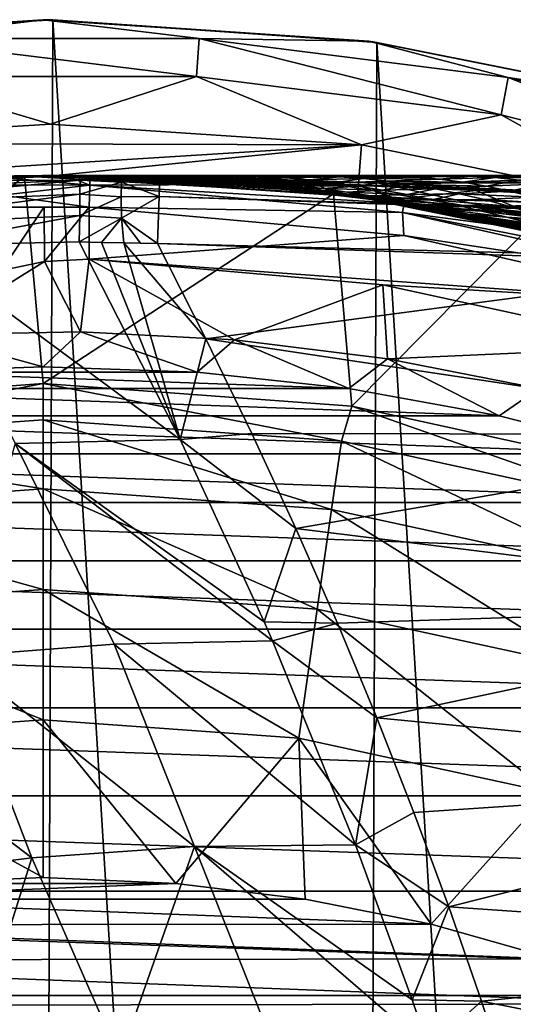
# Model space of a CAD drawing. Header units: metres. Extents: x -31 to 127, y -24 to 31.
# Tile 29 of 67: x -0.23 to 4.52, y 14.53 to 24. Entities that reach past the tile are written whole.
import ezdxf

# ---------------------------------------------------------------- set-up
doc = ezdxf.new("R2010")
doc.units = ezdxf.units.M
doc.layers.add('solid_13_381_041_XXX', color=7, linetype='CONTINUOUS')

msp = doc.modelspace()

# ---------------------------------------------------------------- linework, layer by layer
at = {"layer": 'solid_13_381_041_XXX'}
for points in [[(-1.498577, 23.819193, -0.500454), (0, 24, -1), (-3.132629, 23.794676, -1)], [(-3.018573, 23.807222, -4), (-3.132629, 23.794676, -1), (0, 24, -1)], [(0.09442, 23.999676, -4), (-3.018573, 23.807222, -4), (0, 24, -1)], [(0.09442, 23.999676, -4), (-0.09442, -23.999676, -4), (-3.018573, 23.807222, -4)], [(-1.498577, 23.819193, -0.500454), (1.498577, 23.819193, -0.500454), (0, 24, -1)], [(0.09442, 23.999676, -4), (3.018573, -23.807222, -4), (-0.09442, -23.999676, -4)], [(1.498577, 23.819193, -0.500454), (3.132629, 23.794676, -1), (0, 24, -1)], [(0.09442, 23.999676, -4), (0, 24, -1), (3.132629, 23.794676, -1)], [(3.208144, 23.781975, -4), (0.09442, 23.999676, -4), (3.132629, 23.794676, -1)], [(3.208144, 23.781975, -4), (3.018573, -23.807222, -4), (0.09442, 23.999676, -4)], [(-3.018573, 23.807222, -4), (-0.09442, -23.999676, -4), (-3.208144, -23.781975, -4)], [(-1.498577, 23.819193, -0.500454), (-1.475577, 23.453629, -0.133975), (1.475577, 23.453629, -0.133975)], [(-1.498577, 23.819193, -0.500454), (1.475577, 23.453629, -0.133975), (1.498577, 23.819193, -0.500454)], [(1.498577, 23.819193, -0.500454), (1.475577, 23.453629, -0.133975), (4.403461, 23.08375, -0.133975)], [(1.498577, 23.819193, -0.500454), (4.403461, 23.08375, -0.133975), (4.472096, 23.44355, -0.500454)], [(1.498577, 23.819193, -0.500454), (4.472096, 23.44355, -0.500454), (3.132629, 23.794676, -1)], [(3.208144, 23.781975, -4), (6.08244, -23.216314, -4), (3.018573, -23.807222, -4)], [(4.472096, 23.44355, -0.500454), (6.211657, 23.18222, -1), (3.132629, 23.794676, -1)], [(3.208144, 23.781975, -4), (3.132629, 23.794676, -1), (6.211657, 23.18222, -1)], [(6.269812, 23.166426, -4), (3.208144, 23.781975, -4), (6.211657, 23.18222, -1)], [(6.269812, 23.166426, -4), (6.08244, -23.216314, -4), (3.208144, 23.781975, -4)], [(-1.475577, 23.453629, -0.133975), (-2.920027, 22.813625), (0.070481, 22.996325)], [(1.475577, 23.453629, -0.133975), (-1.475577, 23.453629, -0.133975), (0.070481, 22.996325)], [(1.475577, 23.453629, -0.133975), (0.070481, 22.996325), (3.059806, 22.7953)], [(4.403461, 23.08375, -0.133975), (1.475577, 23.453629, -0.133975), (3.059806, 22.7953)], [(4.472096, 23.44355, -0.500454), (4.403461, 23.08375, -0.133975), (7.261899, 22.349829, -0.133975)], [(4.472096, 23.44355, -0.500454), (7.261899, 22.349829, -0.133975), (7.375088, 22.698189, -0.500454)], [(4.472096, 23.44355, -0.500454), (7.375088, 22.698189, -0.500454), (6.211657, 23.18222, -1)], [(4.403461, 23.08375, -0.133975), (3.059806, 22.7953), (5.987214, 22.203526)], [(7.261899, 22.349829, -0.133975), (4.403461, 23.08375, -0.133975), (5.987214, 22.203526)], [(3.059806, 22.7953), (0.070481, 22.996325), (-2.920027, 22.813625)], [(3.059806, 22.7953), (-2.920027, 22.813625), (-5.851031, 22.239799)], [(3.059806, 22.7953), (-5.851031, 22.239799), (0.090397, 22.496809)], [(3.059806, 22.7953), (0.090397, 22.496809), (3.021028, 22.296083)], [(5.987214, 22.203526), (3.059806, 22.7953), (3.021028, 22.296083)], [(-5.851031, 22.239799), (-2.841281, 22.319668), (0.090397, 22.496809)], [(-2.841281, 22.319668), (-3.08662, 22.286865, 115.532135), (-0.180677, 22.494303, 115.532135)], [(-2.959448, 20.280703, 115.532135), (-0.180677, 22.494303, 115.532135), (-3.08662, 22.286865, 115.532135)], [(-2.959448, 20.280703, 115.532135), (0, 20.5, 115.532135), (-0.180677, 22.494303, 115.532135)], [(-2.841281, 22.319668), (0, 22.5, 109), (0.077032, 22.499868, 108.635246)], [(-2.841281, 22.319668), (-0.006516, 22.5, 109.140106), (0, 22.5, 109)], [(-2.841281, 22.319668), (-0.180677, 22.494303, 115.532135), (-0.006516, 22.5, 109.140106)], [(0.090397, 22.496809), (-2.841281, 22.319668), (0.077032, 22.499868, 108.635246)], [(-2.18974, 22.355, 144.703751), (0.354462, 22.456364, 144.714386), (-1.471572, 22.451826, 144.477112)], [(-2.18974, 22.355, 144.703751), (-2.173023, 22.217579, 144.940887), (0.354462, 22.456364, 144.714386)], [(0.354462, 22.456364, 144.714386), (-2.173023, 22.217579, 144.940887), (0.353664, 22.321278, 144.941376)], [(-1.471572, 22.451826, 144.477112), (0, 22.5, 144.479248), (-0.278779, 22.498272, 118.541412)], [(0.354462, 22.456364, 144.714386), (0, 22.5, 144.479248), (-1.471572, 22.451826, 144.477112)], [(0.447626, 22.407661, 118.169998), (-0.367, 22.410101, 118.349876), (-0.326107, 22.475733, 118.439316)], [(0.222816, 22.498898, 118.396896), (-0.326107, 22.475733, 118.439316), (-0.278779, 22.498272, 118.541412)], [(0.222816, 22.498898, 118.396896), (0.447626, 22.407661, 118.169998), (-0.326107, 22.475733, 118.439316)], [(0, 22.5, 144.479248), (-0.14163, 22.499554, 118.485283), (-0.278779, 22.498272, 118.541412)], [(0.222816, 22.498898, 118.396896), (-0.278779, 22.498272, 118.541412), (-0.14163, 22.499554, 118.485283)], [(-0.180677, 22.494303, 115.532135), (-0.000004, 22.5, 114.568649), (-0.006516, 22.5, 109.140106)], [(-0.180677, 22.494303, 115.532135), (1.255505, 22.464945, 115.037933), (-0.000004, 22.5, 114.568649)], [(-0.180677, 22.494303, 115.532135), (2.790525, 22.326284, 115.532135), (1.255505, 22.464945, 115.037933)], [(0, 20.5, 115.532135), (2.790525, 22.326284, 115.532135), (-0.180677, 22.494303, 115.532135)], [(0, 22.5, 144.479248), (0, 22.5, 118.440971), (-0.14163, 22.499554, 118.485283)], [(0.222816, 22.498898, 118.396896), (-0.14163, 22.499554, 118.485283), (0, 22.5, 118.440971)], [(0.359514, 22.499914, 108.956589), (0, 22.5, 109), (-0.006516, 22.5, 109.140106)], [(-0.000004, 22.5, 114.568649), (-0.000004, 22.5, 109.275703), (-0.006516, 22.5, 109.140106)], [(0.141825, 22.5, 109.275703), (-0.006516, 22.5, 109.140106), (-0.000004, 22.5, 109.275703)], [(0.359514, 22.499914, 108.956589), (-0.006516, 22.5, 109.140106), (0.141825, 22.5, 109.275703)], [(13.112398, 22.5, 114.568649), (-0.000004, 22.5, 109.275703), (-0.000004, 22.5, 114.568649)], [(0.141825, 22.5, 109.275703), (-0.000004, 22.5, 109.275703), (13.112398, 22.5, 114.568649)], [(0.571707, 22.496742, 114.682182), (-0.000004, 22.5, 114.568649), (1.255505, 22.464945, 115.037933)], [(1.384178, 22.484653, 114.781433), (-0.000004, 22.5, 114.568649), (0.571707, 22.496742, 114.682182)], [(2.348161, 22.460655, 114.8769), (-0.000004, 22.5, 114.568649), (1.384178, 22.484653, 114.781433)], [(2.580474, 22.453197, 114.898453), (-0.000004, 22.5, 114.568649), (2.348161, 22.460655, 114.8769)], [(3.229168, 22.428503, 114.957542), (-0.000004, 22.5, 114.568649), (2.580474, 22.453197, 114.898453)], [(13.112398, 22.5, 114.568649), (-0.000004, 22.5, 114.568649), (3.229168, 22.428503, 114.957542)], [(0.359514, 22.499914, 108.956589), (0.077032, 22.499868, 108.635246), (0, 22.5, 109)], [(0.176021, 22.499311, 144.479553), (0, 22.5, 118.440971), (0, 22.5, 144.479248)], [(0.176021, 22.499311, 144.479553), (0.222816, 22.498898, 118.396896), (0, 22.5, 118.440971)], [(0.354462, 22.456364, 144.714386), (0.176021, 22.499311, 144.479553), (0, 22.5, 144.479248)], [(0.576856, 22.498388, 108.637062), (0.077032, 22.499868, 108.635246), (0.359514, 22.499914, 108.956589)], [(0.090397, 22.496809), (0.077032, 22.499868, 108.635246), (0.182027, 22.499264, 108.293747)], [(0.576856, 22.498388, 108.637062), (0.182027, 22.499264, 108.293747), (0.077032, 22.499868, 108.635246)], [(0.090397, 22.496809), (0.182027, 22.499264, 108.293747), (0.314978, 22.497795, 107.975517)], [(0.090397, 22.496809), (0.314978, 22.497795, 107.975517), (0.476821, 22.494947, 107.690384)], [(0.090397, 22.496809), (2.560377, 22.353848, 105.45018), (2.911446, 22.310839, 105.135139)], [(3.021028, 22.296083), (0.090397, 22.496809), (2.911446, 22.310839, 105.135139)], [(0.090397, 22.496809), (2.236808, 22.388538, 105.747543), (2.560377, 22.353848, 105.45018)], [(0.090397, 22.496809), (1.940939, 22.416126, 106.027229), (2.236808, 22.388538, 105.747543)], [(0.090397, 22.496809), (1.672925, 22.437721, 106.28923), (1.940939, 22.416126, 106.027229)], [(0.090397, 22.496809), (1.367471, 22.458406, 106.602654), (1.672925, 22.437721, 106.28923)], [(0.090397, 22.496809), (1.111965, 22.472506, 106.884651), (1.367471, 22.458406, 106.602654)], [(0.090397, 22.496809), (0.881425, 22.482729, 107.160416), (1.111965, 22.472506, 106.884651)], [(0.090397, 22.496809), (0.666592, 22.490124, 107.42852), (0.881425, 22.482729, 107.160416)], [(0.090397, 22.496809), (0.476821, 22.494947, 107.690384), (0.666592, 22.490124, 107.42852)], [(0.662743, 22.5, 109.275703), (0.141825, 22.5, 109.275703), (13.112398, 22.5, 114.568649)], [(0.359514, 22.499914, 108.956589), (0.141825, 22.5, 109.275703), (0.662743, 22.5, 109.275703)], [(0.176021, 22.499311, 144.479553), (0.339397, 22.49744, 144.479553), (0.222816, 22.498898, 118.396896)], [(0.354462, 22.456364, 144.714386), (0.339397, 22.49744, 144.479553), (0.176021, 22.499311, 144.479553)], [(0.794375, 22.494408, 108.317177), (0.314978, 22.497795, 107.975517), (0.182027, 22.499264, 108.293747)], [(0.794375, 22.494408, 108.317177), (0.182027, 22.499264, 108.293747), (0.576856, 22.498388, 108.637062)], [(0.222816, 22.498898, 118.396896), (0.449439, 22.49551, 118.382133), (0.447626, 22.407661, 118.169998)], [(0.339397, 22.49744, 144.479553), (0.449439, 22.49551, 118.382133), (0.222816, 22.498898, 118.396896)], [(1.012364, 22.48732, 107.996529), (0.476821, 22.494947, 107.690384), (0.314978, 22.497795, 107.975517)], [(1.012364, 22.48732, 107.996529), (0.314978, 22.497795, 107.975517), (0.794375, 22.494408, 108.317177)], [(0.339397, 22.49744, 144.479553), (0.55393, 22.493181, 144.482407), (0.449439, 22.49551, 118.382133)], [(0.354462, 22.456364, 144.714386), (0.55393, 22.493181, 144.482407), (0.339397, 22.49744, 144.479553)], [(0.753691, 22.437983, 144.741196), (0.354462, 22.456364, 144.714386), (0.353664, 22.321278, 144.941376)], [(0.354462, 22.456364, 144.714386), (0.756315, 22.487286, 144.481049), (0.55393, 22.493181, 144.482407)], [(0.753691, 22.437983, 144.741196), (0.756315, 22.487286, 144.481049), (0.354462, 22.456364, 144.714386)], [(0.359514, 22.499914, 108.956589), (0.662743, 22.5, 109.275703), (0.891801, 22.5, 109.275703)], [(0.576856, 22.498388, 108.637062), (0.359514, 22.499914, 108.956589), (0.891801, 22.5, 109.275703)], [(1.964066, 22.414112, 118.382133), (0.447626, 22.407661, 118.169998), (0.449439, 22.49551, 118.382133)], [(1.161146, 22.470018, 142.427612), (1.571712, 22.445038, 142.11734), (0.449439, 22.49551, 118.382133)], [(1.964066, 22.414112, 118.382133), (0.449439, 22.49551, 118.382133), (1.571712, 22.445038, 142.11734)], [(0.756315, 22.487286, 142.753174), (1.161146, 22.470018, 142.427612), (0.449439, 22.49551, 118.382133)], [(0.756315, 22.487286, 144.481049), (0.756315, 22.487286, 142.753174), (0.449439, 22.49551, 118.382133)], [(0.55393, 22.493181, 144.482407), (0.756315, 22.487286, 144.481049), (0.449439, 22.49551, 118.382133)], [(1.012364, 22.48732, 107.996529), (0.666592, 22.490124, 107.42852), (0.476821, 22.494947, 107.690384)], [(1.384178, 22.484653, 114.781433), (0.571707, 22.496742, 114.682182), (1.255505, 22.464945, 115.037933)], [(0.576856, 22.498388, 108.637062), (0.891801, 22.5, 109.275703), (1.117021, 22.498981, 108.949608)], [(0.794375, 22.494408, 108.317177), (0.576856, 22.498388, 108.637062), (1.117021, 22.498981, 108.949608)], [(0.891801, 22.5, 109.275703), (0.662743, 22.5, 109.275703), (13.112398, 22.5, 114.568649)], [(1.231057, 22.47698, 107.67482), (0.881425, 22.482729, 107.160416), (0.666592, 22.490124, 107.42852)], [(1.231057, 22.47698, 107.67482), (0.666592, 22.490124, 107.42852), (1.012364, 22.48732, 107.996529)], [(1.120387, 22.47504, 144.479691), (0.756315, 22.487286, 144.481049), (0.753691, 22.437983, 144.741196)], [(1.113934, 22.29834, 144.955704), (1.120387, 22.47504, 144.479691), (0.753691, 22.437983, 144.741196)], [(1.335832, 22.467794, 142.741547), (1.161146, 22.470018, 142.427612), (0.756315, 22.487286, 142.753174)], [(1.120387, 22.47504, 144.479691), (0.756315, 22.487286, 142.753174), (0.756315, 22.487286, 144.481049)], [(1.335832, 22.467794, 142.741547), (0.756315, 22.487286, 142.753174), (1.120387, 22.47504, 144.479691)], [(0.794375, 22.494408, 108.317177), (1.117021, 22.498981, 108.949608), (1.33975, 22.494886, 108.622078)], [(1.012364, 22.48732, 107.996529), (0.794375, 22.494408, 108.317177), (1.33975, 22.494886, 108.622078)], [(1.450655, 22.463488, 107.351822), (1.111965, 22.472506, 106.884651), (0.881425, 22.482729, 107.160416)], [(1.450655, 22.463488, 107.351822), (0.881425, 22.482729, 107.160416), (1.231057, 22.47698, 107.67482)], [(1.322849, 22.5, 109.275703), (0.891801, 22.5, 109.275703), (13.112398, 22.5, 114.568649)], [(1.117021, 22.498981, 108.949608), (0.891801, 22.5, 109.275703), (1.322849, 22.5, 109.275703)], [(1.012364, 22.48732, 107.996529), (1.33975, 22.494886, 108.622078), (1.562769, 22.486464, 108.293961)], [(1.231057, 22.47698, 107.67482), (1.012364, 22.48732, 107.996529), (1.562769, 22.486464, 108.293961)], [(1.671357, 22.446949, 107.02729), (1.367471, 22.458406, 106.602654), (1.111965, 22.472506, 106.884651)], [(1.671357, 22.446949, 107.02729), (1.111965, 22.472506, 106.884651), (1.450655, 22.463488, 107.351822)], [(59.86158, 20.49943, 144.478943), (1.120387, 22.47504, 144.479691), (1.113934, 22.29834, 144.955704)], [(1.117021, 22.498981, 108.949608), (1.322849, 22.5, 109.275703), (1.64158, 22.5, 109.275703)], [(1.33975, 22.494886, 108.622078), (1.117021, 22.498981, 108.949608), (1.64158, 22.5, 109.275703)], [(59.86158, 20.49943, 144.478943), (1.335832, 22.467794, 142.741547), (1.120387, 22.47504, 144.479691)], [(1.73222, 22.440489, 142.425018), (1.571712, 22.445038, 142.11734), (1.161146, 22.470018, 142.427612)], [(1.901668, 22.448765, 142.72583), (1.161146, 22.470018, 142.427612), (1.335832, 22.467794, 142.741547)], [(1.73222, 22.440489, 142.425018), (1.161146, 22.470018, 142.427612), (1.901668, 22.448765, 142.72583)], [(1.231057, 22.47698, 107.67482), (1.562769, 22.486464, 108.293961), (1.786316, 22.473391, 107.964966)], [(1.450655, 22.463488, 107.351822), (1.231057, 22.47698, 107.67482), (1.786316, 22.473391, 107.964966)], [(1.384178, 22.484653, 114.781433), (1.255505, 22.464945, 115.037933), (2.790525, 22.326284, 115.532135)], [(1.64158, 22.5, 109.275703), (1.322849, 22.5, 109.275703), (13.112398, 22.5, 114.568649)], [(59.86158, 20.49943, 144.478943), (1.901668, 22.448765, 142.72583), (1.335832, 22.467794, 142.741547)], [(1.33975, 22.494886, 108.622078), (1.64158, 22.5, 109.275703), (1.87391, 22.497786, 108.939133)], [(1.562769, 22.486464, 108.293961), (1.33975, 22.494886, 108.622078), (1.87391, 22.497786, 108.939133)], [(1.893247, 22.427538, 106.701157), (1.672925, 22.437721, 106.28923), (1.367471, 22.458406, 106.602654)], [(1.893247, 22.427538, 106.701157), (1.367471, 22.458406, 106.602654), (1.671357, 22.446949, 107.02729)], [(2.348161, 22.460655, 114.8769), (1.384178, 22.484653, 114.781433), (2.790525, 22.326284, 115.532135)], [(1.450655, 22.463488, 107.351822), (1.786316, 22.473391, 107.964966), (2.010622, 22.455688, 107.634804)], [(1.671357, 22.446949, 107.02729), (1.450655, 22.463488, 107.351822), (2.010622, 22.455688, 107.634804)], [(1.562769, 22.486464, 108.293961), (1.87391, 22.497786, 108.939133), (2.104002, 22.490534, 108.600922)], [(1.786316, 22.473391, 107.964966), (1.562769, 22.486464, 108.293961), (2.104002, 22.490534, 108.600922)], [(1.980313, 22.5, 109.275703), (1.64158, 22.5, 109.275703), (13.112398, 22.5, 114.568649)], [(1.87391, 22.497786, 108.939133), (1.64158, 22.5, 109.275703), (1.980313, 22.5, 109.275703)], [(1.671357, 22.446949, 107.02729), (2.010622, 22.455688, 107.634804), (2.235908, 22.433382, 107.303215)], [(1.893247, 22.427538, 106.701157), (1.671357, 22.446949, 107.02729), (2.235908, 22.433382, 107.303215)], [(3.032112, 22.406023, 142.664551), (1.73222, 22.440489, 142.425018), (1.901668, 22.448765, 142.72583)], [(1.786316, 22.473391, 107.964966), (2.104002, 22.490534, 108.600922), (2.334441, 22.477449, 108.262024)], [(2.010622, 22.455688, 107.634804), (1.786316, 22.473391, 107.964966), (2.334441, 22.477449, 108.262024)], [(1.87391, 22.497786, 108.939133), (1.980313, 22.5, 109.275703), (2.391156, 22.5, 109.275703)], [(2.104002, 22.490534, 108.600922), (1.87391, 22.497786, 108.939133), (2.391156, 22.5, 109.275703)], [(59.86158, 20.49943, 144.478943), (59.861591, 20.49943, 142.754211), (1.901668, 22.448765, 142.72583)], [(59.85614, 20.320799, 142.2798), (1.901668, 22.448765, 142.72583), (59.861591, 20.49943, 142.754211)], [(59.85614, 20.320799, 142.2798), (3.032112, 22.406023, 142.664551), (1.901668, 22.448765, 142.72583)], [(2.391156, 22.5, 109.275703), (1.980313, 22.5, 109.275703), (13.112398, 22.5, 114.568649)], [(2.010622, 22.455688, 107.634804), (2.334441, 22.477449, 108.262024), (2.565474, 22.458092, 107.92215)], [(2.235908, 22.433382, 107.303215), (2.010622, 22.455688, 107.634804), (2.565474, 22.458092, 107.92215)], [(2.104002, 22.490534, 108.600922), (2.391156, 22.5, 109.275703), (2.620493, 22.496353, 108.940323)], [(2.334441, 22.477449, 108.262024), (2.104002, 22.490534, 108.600922), (2.620493, 22.496353, 108.940323)], [(2.235908, 22.433382, 107.303215), (2.565474, 22.458092, 107.92215), (2.797326, 22.432095, 107.581017)], [(2.334441, 22.477449, 108.262024), (2.620493, 22.496353, 108.940323), (2.849554, 22.487282, 108.604134)], [(2.565474, 22.458092, 107.92215), (2.334441, 22.477449, 108.262024), (2.849554, 22.487282, 108.604134)], [(2.580474, 22.453197, 114.898453), (2.348161, 22.460655, 114.8769), (2.790525, 22.326284, 115.532135)], [(2.635136, 22.5, 109.275703), (2.391156, 22.5, 109.275703), (13.112398, 22.5, 114.568649)], [(2.620493, 22.496353, 108.940323), (2.391156, 22.5, 109.275703), (2.635136, 22.5, 109.275703)], [(2.565474, 22.458092, 107.92215), (2.849554, 22.487282, 108.604134), (3.078985, 22.470989, 108.267265)], [(2.797326, 22.432095, 107.581017), (2.565474, 22.458092, 107.92215), (3.078985, 22.470989, 108.267265)], [(2.580474, 22.453197, 114.898453), (2.790525, 22.326284, 115.532135), (4.762293, 22.095322, 115.532135)], [(3.229168, 22.428503, 114.957542), (2.580474, 22.453197, 114.898453), (4.762293, 22.095322, 115.532135)], [(2.620493, 22.496353, 108.940323), (2.635136, 22.5, 109.275703), (3.139874, 22.5, 109.275703)], [(2.620493, 22.496353, 108.940323), (3.139874, 22.5, 109.275703), (3.362439, 22.496317, 108.947639)], [(2.849554, 22.487282, 108.604134), (2.620493, 22.496353, 108.940323), (3.362439, 22.496317, 108.947639)], [(3.139874, 22.5, 109.275703), (2.635136, 22.5, 109.275703), (13.112398, 22.5, 114.568649)], [(2.797326, 22.432095, 107.581017), (3.078985, 22.470989, 108.267265), (3.308967, 22.446388, 107.929504)], [(3.030021, 22.39974, 107.238686), (2.797326, 22.432095, 107.581017), (3.308967, 22.446388, 107.929504)], [(2.849554, 22.487282, 108.604134), (3.362439, 22.496317, 108.947639), (3.58652, 22.485777, 108.619675)], [(3.078985, 22.470989, 108.267265), (2.849554, 22.487282, 108.604134), (3.58652, 22.485777, 108.619675)], [(3.030021, 22.39974, 107.238686), (3.308967, 22.446388, 107.929504), (3.539523, 22.413576, 107.590919)], [(3.078985, 22.470989, 108.267265), (3.58652, 22.485777, 108.619675), (3.81089, 22.466297, 108.291222)], [(3.308967, 22.446388, 107.929504), (3.078985, 22.470989, 108.267265), (3.81089, 22.466297, 108.291222)], [(3.287325, 22.5, 109.275703), (3.139874, 22.5, 109.275703), (13.112398, 22.5, 114.568649)], [(3.362439, 22.496317, 108.947639), (3.139874, 22.5, 109.275703), (3.287325, 22.5, 109.275703)], [(15.952819, 22.43005, 114.965034), (13.112398, 22.5, 114.568649), (3.229168, 22.428503, 114.957542)], [(3.887547, 22.5, 109.275703), (3.287325, 22.5, 109.275703), (13.112398, 22.5, 114.568649)], [(3.362439, 22.496317, 108.947639), (3.287325, 22.5, 109.275703), (3.887547, 22.5, 109.275703)], [(3.308967, 22.446388, 107.929504), (3.81089, 22.466297, 108.291222), (4.035553, 22.437437, 107.962364)], [(3.539523, 22.413576, 107.590919), (3.308967, 22.446388, 107.929504), (4.035553, 22.437437, 107.962364)], [(3.58652, 22.485777, 108.619675), (3.362439, 22.496317, 108.947639), (3.887547, 22.5, 109.275703)], [(3.58652, 22.485777, 108.619675), (3.887547, 22.5, 109.275703), (4.11601, 22.495626, 108.940155)], [(3.81089, 22.466297, 108.291222), (3.58652, 22.485777, 108.619675), (4.11601, 22.495626, 108.940155)], [(3.81089, 22.466297, 108.291222), (4.11601, 22.495626, 108.940155), (4.34586, 22.481932, 108.605179)], [(4.035553, 22.437437, 107.962364), (3.81089, 22.466297, 108.291222), (4.34586, 22.481932, 108.605179)], [(4.583777, 22.5, 109.275703), (3.887547, 22.5, 109.275703), (13.112398, 22.5, 114.568649)], [(4.11601, 22.495626, 108.940155), (3.887547, 22.5, 109.275703), (4.583777, 22.5, 109.275703)], [(4.035553, 22.437437, 107.962364), (4.34586, 22.481932, 108.605179), (4.575751, 22.457487, 108.270256)], [(4.260742, 22.399282, 107.632866), (4.035553, 22.437437, 107.962364), (4.575751, 22.457487, 108.270256)], [(4.11601, 22.495626, 108.940155), (4.583777, 22.5, 109.275703), (4.860677, 22.494957, 108.949654)], [(4.34586, 22.481932, 108.605179), (4.11601, 22.495626, 108.940155), (4.860677, 22.494957, 108.949654)], [(4.260742, 22.399282, 107.632866), (4.575751, 22.457487, 108.270256), (4.806009, 22.421221, 107.934998)], [(4.34586, 22.481932, 108.605179), (4.860677, 22.494957, 108.949654), (5.08517, 22.479986, 108.624458)], [(4.575751, 22.457487, 108.270256), (4.34586, 22.481932, 108.605179), (5.08517, 22.479986, 108.624458)], [(0.447626, 22.407661, 118.169998), (-0.393373, 22.313046, 118.290741), (-0.367, 22.410101, 118.349876)], [(0.447626, 22.407661, 118.169998), (0.443389, 22.195572, 118.08213), (-0.393373, 22.313046, 118.290741)], [(0.749268, 22.297428, 144.962448), (0.753691, 22.437983, 144.741196), (0.353664, 22.321278, 144.941376)], [(3.456177, 22.144039, 118.169998), (0.443389, 22.195572, 118.08213), (0.447626, 22.407661, 118.169998)], [(3.469767, 22.23085, 118.382133), (0.447626, 22.407661, 118.169998), (1.964066, 22.414112, 118.382133)], [(3.456177, 22.144039, 118.169998), (0.447626, 22.407661, 118.169998), (3.469767, 22.23085, 118.382133)], [(1.113934, 22.29834, 144.955704), (0.753691, 22.437983, 144.741196), (0.749268, 22.297428, 144.962448)], [(1.964066, 22.414112, 118.382133), (1.571712, 22.445038, 142.11734), (2.182025, 22.393946, 141.697037)], [(3.032112, 22.406023, 142.664551), (2.182025, 22.393946, 141.697037), (1.571712, 22.445038, 142.11734)], [(3.032112, 22.406023, 142.664551), (1.571712, 22.445038, 142.11734), (1.73222, 22.440489, 142.425018)], [(2.116267, 22.405531, 106.373573), (1.940939, 22.416126, 106.027229), (1.672925, 22.437721, 106.28923)], [(2.116267, 22.405531, 106.373573), (1.672925, 22.437721, 106.28923), (1.893247, 22.427538, 106.701157)], [(1.893247, 22.427538, 106.701157), (2.235908, 22.433382, 107.303215), (2.462229, 22.406721, 106.970192)], [(2.116267, 22.405531, 106.373573), (1.893247, 22.427538, 106.701157), (2.462229, 22.406721, 106.970192)], [(2.340968, 22.381142, 106.043762), (2.236808, 22.388538, 105.747543), (1.940939, 22.416126, 106.027229)], [(2.340968, 22.381142, 106.043762), (1.940939, 22.416126, 106.027229), (2.116267, 22.405531, 106.373573)], [(1.964066, 22.414112, 118.382133), (2.29428, 22.382723, 141.622986), (3.034355, 22.294455, 141.158707)], [(3.469767, 22.23085, 118.382133), (1.964066, 22.414112, 118.382133), (3.034355, 22.294455, 141.158707)], [(1.964066, 22.414112, 118.382133), (2.182025, 22.393946, 141.697037), (2.29428, 22.382723, 141.622986)], [(2.116267, 22.405531, 106.373573), (2.462229, 22.406721, 106.970192), (2.689645, 22.376112, 106.635719)], [(2.340968, 22.381142, 106.043762), (2.116267, 22.405531, 106.373573), (2.689645, 22.376112, 106.635719)], [(3.032112, 22.406023, 142.664551), (3.407837, 22.274509, 141.727493), (2.182025, 22.393946, 141.697037)], [(3.407837, 22.274509, 141.727493), (2.29428, 22.382723, 141.622986), (2.182025, 22.393946, 141.697037)], [(2.462229, 22.406721, 106.970192), (2.235908, 22.433382, 107.303215), (2.797326, 22.432095, 107.581017)], [(2.568126, 22.354536, 105.710617), (2.560377, 22.353848, 105.45018), (2.236808, 22.388538, 105.747543)], [(2.568126, 22.354536, 105.710617), (2.236808, 22.388538, 105.747543), (2.340968, 22.381142, 106.043762)], [(3.407837, 22.274509, 141.727493), (3.034355, 22.294455, 141.158707), (2.29428, 22.382723, 141.622986)], [(2.340968, 22.381142, 106.043762), (2.689645, 22.376112, 106.635719), (2.919019, 22.341824, 106.298584)], [(2.568126, 22.354536, 105.710617), (2.340968, 22.381142, 106.043762), (2.919019, 22.341824, 106.298584)], [(2.462229, 22.406721, 106.970192), (2.797326, 22.432095, 107.581017), (3.030021, 22.39974, 107.238686)], [(2.689645, 22.376112, 106.635719), (2.462229, 22.406721, 106.970192), (3.030021, 22.39974, 107.238686)], [(2.797257, 22.32589, 105.374855), (2.560377, 22.353848, 105.45018), (2.568126, 22.354536, 105.710617)], [(2.797257, 22.32589, 105.374855), (2.911446, 22.310839, 105.135139), (2.560377, 22.353848, 105.45018)], [(2.568126, 22.354536, 105.710617), (2.919019, 22.341824, 106.298584), (3.150848, 22.304186, 105.958099)], [(2.797257, 22.32589, 105.374855), (2.568126, 22.354536, 105.710617), (3.150848, 22.304186, 105.958099)], [(2.689645, 22.376112, 106.635719), (3.030021, 22.39974, 107.238686), (3.263838, 22.361521, 106.894836)], [(2.919019, 22.341824, 106.298584), (2.689645, 22.376112, 106.635719), (3.263838, 22.361521, 106.894836)], [(2.919019, 22.341824, 106.298584), (3.263838, 22.361521, 106.894836), (3.499861, 22.317682, 106.547951)], [(3.263838, 22.361521, 106.894836), (3.030021, 22.39974, 107.238686), (3.539523, 22.413576, 107.590919)], [(3.032112, 22.406023, 142.664551), (4.160259, 22.358, 142.60257), (3.407837, 22.274509, 141.727493)], [(59.85614, 20.320799, 142.2798), (4.160259, 22.358, 142.60257), (3.032112, 22.406023, 142.664551)], [(15.952819, 22.43005, 114.965034), (3.229168, 22.428503, 114.957542), (4.640909, 22.355616, 115.077988)], [(4.640909, 22.355616, 115.077988), (3.229168, 22.428503, 114.957542), (4.762293, 22.095322, 115.532135)], [(3.263838, 22.361521, 106.894836), (3.539523, 22.413576, 107.590919), (3.770951, 22.373047, 107.251167)], [(3.499861, 22.317682, 106.547951), (3.263838, 22.361521, 106.894836), (3.770951, 22.373047, 107.251167)], [(4.160259, 22.358, 142.60257), (4.657681, 22.148775, 141.741623), (3.407837, 22.274509, 141.727493)], [(3.499861, 22.317682, 106.547951), (3.770951, 22.373047, 107.251167), (4.004335, 22.324879, 106.908722)], [(3.539523, 22.413576, 107.590919), (4.035553, 22.437437, 107.962364), (4.260742, 22.399282, 107.632866)], [(3.770951, 22.373047, 107.251167), (3.539523, 22.413576, 107.590919), (4.260742, 22.399282, 107.632866)], [(3.770951, 22.373047, 107.251167), (4.260742, 22.399282, 107.632866), (4.487471, 22.35162, 107.301292)], [(4.004335, 22.324879, 106.908722), (3.770951, 22.373047, 107.251167), (4.487471, 22.35162, 107.301292)], [(4.004335, 22.324879, 106.908722), (4.487471, 22.35162, 107.301292), (4.715963, 22.294531, 106.967354)], [(4.160259, 22.358, 142.60257), (5.284023, 22.303236, 142.537323), (4.657681, 22.148775, 141.741623)], [(59.85614, 20.320799, 142.2798), (5.284023, 22.303236, 142.537323), (4.160259, 22.358, 142.60257)], [(4.487471, 22.35162, 107.301292), (4.260742, 22.399282, 107.632866), (4.806009, 22.421221, 107.934998)], [(4.487471, 22.35162, 107.301292), (4.806009, 22.421221, 107.934998), (5.037718, 22.372408, 107.597878)], [(4.715963, 22.294531, 106.967354), (4.487471, 22.35162, 107.301292), (5.037718, 22.372408, 107.597878)], [(0.353664, 22.321278, 144.941376), (-2.173023, 22.217579, 144.940887), (-2.151573, 21.999674, 145.106567)], [(0.353664, 22.321278, 144.941376), (-2.151573, 21.999674, 145.106567), (0.35231, 22.115871, 145.103714)], [(0.443389, 22.195572, 118.08213), (-0.401847, 22.198284, 118.269516), (-0.393373, 22.313046, 118.290741)], [(2.968717, 20.281059, 115.532135), (2.790525, 22.326284, 115.532135), (0, 20.5, 115.532135)], [(0.749268, 22.297428, 144.962448), (0.353664, 22.321278, 144.941376), (0.35231, 22.115871, 145.103714)], [(0.753271, 22.090216, 145.114014), (0.749268, 22.297428, 144.962448), (0.35231, 22.115871, 145.103714)], [(1.113934, 22.29834, 144.955704), (0.749268, 22.297428, 144.962448), (0.753271, 22.090216, 145.114014)], [(1.098055, 21.846355, 145.180038), (1.113934, 22.29834, 144.955704), (0.753271, 22.090216, 145.114014)], [(59.856136, 20.320522, 144.956375), (1.113934, 22.29834, 144.955704), (1.098055, 21.846355, 145.180038)], [(59.856136, 20.320522, 144.956375), (59.86158, 20.49943, 144.478943), (1.113934, 22.29834, 144.955704)], [(2.968717, 20.281059, 115.532135), (4.762293, 22.095322, 115.532135), (2.790525, 22.326284, 115.532135)], [(2.797257, 22.32589, 105.374855), (3.029508, 22.295113, 105.034691), (2.911446, 22.310839, 105.135139)], [(2.797257, 22.32589, 105.374855), (3.384389, 22.263746, 105.615395), (3.029508, 22.295113, 105.034691)], [(2.797257, 22.32589, 105.374855), (3.150848, 22.304186, 105.958099), (3.384389, 22.263746, 105.615395)], [(3.021028, 22.296083), (2.911446, 22.310839, 105.135139), (3.029508, 22.295113, 105.034691)], [(3.150848, 22.304186, 105.958099), (2.919019, 22.341824, 106.298584), (3.499861, 22.317682, 106.547951)], [(3.021028, 22.296083), (5.515426, 21.81353, 102.976707), (5.790046, 21.742249, 102.752052)], [(5.896311, 21.708748), (3.021028, 22.296083), (5.790046, 21.742249, 102.752052)], [(3.021028, 22.296083), (5.237513, 21.881922, 103.201653), (5.515426, 21.81353, 102.976707)], [(3.021028, 22.296083), (4.916123, 21.95636, 103.461372), (5.237513, 21.881922, 103.201653)], [(3.021028, 22.296083), (4.778738, 21.98667, 103.572937), (4.916123, 21.95636, 103.461372)], [(3.021028, 22.296083), (4.591002, 22.026636, 103.726448), (4.778738, 21.98667, 103.572937)], [(3.021028, 22.296083), (4.262357, 22.092585, 103.998482), (4.591002, 22.026636, 103.726448)], [(3.021028, 22.296083), (3.930038, 22.154116, 104.275497), (4.262357, 22.092585, 103.998482)], [(3.021028, 22.296083), (3.594075, 22.211092, 104.557281), (3.930038, 22.154116, 104.275497)], [(3.021028, 22.296083), (3.254525, 22.26338, 104.843826), (3.594075, 22.211092, 104.557281)], [(3.021028, 22.296083), (3.029508, 22.295113, 105.034691), (3.254525, 22.26338, 104.843826)], [(5.987214, 22.203526), (3.021028, 22.296083), (5.896311, 21.708748)], [(3.618621, 22.221075, 105.271957), (3.254525, 22.26338, 104.843826), (3.029508, 22.295113, 105.034691)], [(3.618621, 22.221075, 105.271957), (3.029508, 22.295113, 105.034691), (3.384389, 22.263746, 105.615395)], [(3.469767, 22.23085, 118.382133), (3.034355, 22.294455, 141.158707), (3.673193, 22.198145, 140.789459)], [(3.407837, 22.274509, 141.727493), (3.673193, 22.198145, 140.789459), (3.034355, 22.294455, 141.158707)], [(3.150848, 22.304186, 105.958099), (3.499861, 22.317682, 106.547951), (3.73815, 22.268709, 106.197983)], [(3.384389, 22.263746, 105.615395), (3.150848, 22.304186, 105.958099), (3.73815, 22.268709, 106.197983)], [(3.852718, 22.176668, 104.92897), (3.594075, 22.211092, 104.557281), (3.254525, 22.26338, 104.843826)], [(3.852718, 22.176668, 104.92897), (3.254525, 22.26338, 104.843826), (3.618621, 22.221075, 105.271957)], [(3.384389, 22.263746, 105.615395), (3.73815, 22.268709, 106.197983), (3.977775, 22.215378, 105.846329)], [(3.618621, 22.221075, 105.271957), (3.384389, 22.263746, 105.615395), (3.977775, 22.215378, 105.846329)], [(4.657681, 22.148775, 141.741623), (3.673193, 22.198145, 140.789459), (3.407837, 22.274509, 141.727493)], [(3.73815, 22.268709, 106.197983), (3.499861, 22.317682, 106.547951), (4.004335, 22.324879, 106.908722)], [(3.73815, 22.268709, 106.197983), (4.004335, 22.324879, 106.908722), (4.239753, 22.269445, 106.563515)], [(3.73815, 22.268709, 106.197983), (4.239753, 22.269445, 106.563515), (4.476326, 22.207504, 106.21685)], [(3.977775, 22.215378, 105.846329), (3.73815, 22.268709, 106.197983), (4.476326, 22.207504, 106.21685)], [(4.239753, 22.269445, 106.563515), (4.004335, 22.324879, 106.908722), (4.715963, 22.294531, 106.967354)], [(4.239753, 22.269445, 106.563515), (4.715963, 22.294531, 106.967354), (4.945455, 22.228558, 106.632156)], [(4.476326, 22.207504, 106.21685), (4.239753, 22.269445, 106.563515), (4.945455, 22.228558, 106.632156)], [(0.010501, 22.199858, 118.129539), (-0.401847, 21.588074, 118.269516), (-0.401847, 22.198284, 118.269516)], [(0.443389, 22.195572, 118.08213), (0.010501, 22.199858, 118.129539), (-0.401847, 22.198284, 118.269516)], [(0.013729, 21.672964, 118.12883), (-0.401847, 21.588074, 118.269516), (0.010501, 22.199858, 118.129539)], [(0.013729, 21.672964, 118.12883), (0.010501, 22.199858, 118.129539), (0.443389, 22.195572, 118.08213)], [(0.013729, 21.672964, 118.12883), (0.443389, 22.195572, 118.08213), (0.443389, 21.695469, 118.08213)], [(3.46954, 21.922745, 118.08213), (0.443389, 22.195572, 118.08213), (3.456177, 22.144039, 118.169998)], [(0.443389, 21.695469, 118.08213), (0.443389, 22.195572, 118.08213), (3.46954, 21.922745, 118.08213)], [(3.456177, 22.144039, 118.169998), (3.469767, 22.23085, 118.382133), (4.959702, 21.946556, 118.382133)], [(3.469767, 22.23085, 118.382133), (3.790887, 22.178349, 140.724457), (4.562689, 22.032518, 140.320282)], [(4.959702, 21.946556, 118.382133), (3.469767, 22.23085, 118.382133), (4.562689, 22.032518, 140.320282)], [(3.469767, 22.23085, 118.382133), (3.673193, 22.198145, 140.789459), (3.790887, 22.178349, 140.724457)], [(4.086944, 22.130724, 104.585968), (3.930038, 22.154116, 104.275497), (3.594075, 22.211092, 104.557281)], [(4.086944, 22.130724, 104.585968), (3.594075, 22.211092, 104.557281), (3.852718, 22.176668, 104.92897)], [(3.618621, 22.221075, 105.271957), (3.977775, 22.215378, 105.846329), (4.217647, 22.158642, 105.494583)], [(3.852718, 22.176668, 104.92897), (3.618621, 22.221075, 105.271957), (4.217647, 22.158642, 105.494583)], [(4.996152, 21.980921, 140.899139), (3.790887, 22.178349, 140.724457), (3.673193, 22.198145, 140.789459)], [(4.996152, 21.980921, 140.899139), (3.673193, 22.198145, 140.789459), (4.657681, 22.148775, 141.741623)], [(4.996152, 21.980921, 140.899139), (4.562689, 22.032518, 140.320282), (3.790887, 22.178349, 140.724457)], [(3.852718, 22.176668, 104.92897), (4.217647, 22.158642, 105.494583), (4.457464, 22.099279, 105.143143)], [(4.086944, 22.130724, 104.585968), (3.852718, 22.176668, 104.92897), (4.457464, 22.099279, 105.143143)], [(3.977775, 22.215378, 105.846329), (4.476326, 22.207504, 106.21685), (4.713041, 22.140186, 105.870201)], [(4.217647, 22.158642, 105.494583), (3.977775, 22.215378, 105.846329), (4.713041, 22.140186, 105.870201)], [(4.476326, 22.207504, 106.21685), (4.945455, 22.228558, 106.632156), (5.175037, 22.154728, 106.296982)], [(4.713041, 22.140186, 105.870201), (4.476326, 22.207504, 106.21685), (5.175037, 22.154728, 106.296982)], [(0.35231, 22.115871, 145.103714), (-2.151573, 21.999674, 145.106567), (-1.207345, 21.827812, 145.175674)], [(0.35231, 22.115871, 145.103714), (-1.207345, 21.827812, 145.175674), (0.347091, 21.86252, 145.179047)], [(0.753271, 22.090216, 145.114014), (0.35231, 22.115871, 145.103714), (0.347091, 21.86252, 145.179047)], [(0.562447, 21.858465, 145.179535), (0.753271, 22.090216, 145.114014), (0.347091, 21.86252, 145.179047)], [(0.562447, 21.858465, 145.179535), (0.776363, 21.852442, 145.179932), (0.753271, 22.090216, 145.114014)], [(0.937532, 21.849953, 145.179932), (0.753271, 22.090216, 145.114014), (0.776363, 21.852442, 145.179932)], [(0.937532, 21.849953, 145.179932), (1.098055, 21.846355, 145.180038), (0.753271, 22.090216, 145.114014)], [(2.968717, 20.281059, 115.532135), (5.819524, 19.656605, 115.532135), (4.762293, 22.095322, 115.532135)], [(3.456177, 22.144039, 118.169998), (4.959702, 21.946556, 118.382133), (6.427098, 21.562523, 118.382133)], [(6.401971, 21.478325, 118.169998), (3.456177, 22.144039, 118.169998), (6.427098, 21.562523, 118.382133)], [(3.46954, 21.922745, 118.08213), (3.456177, 22.144039, 118.169998), (6.401971, 21.478325, 118.169998)], [(4.321019, 22.083439, 104.243286), (4.262357, 22.092585, 103.998482), (3.930038, 22.154116, 104.275497)], [(4.321019, 22.083439, 104.243286), (3.930038, 22.154116, 104.275497), (4.086944, 22.130724, 104.585968)], [(4.086944, 22.130724, 104.585968), (4.457464, 22.099279, 105.143143), (4.697624, 22.037868, 104.791382)], [(4.321019, 22.083439, 104.243286), (4.086944, 22.130724, 104.585968), (4.697624, 22.037868, 104.791382)], [(4.217647, 22.158642, 105.494583), (4.713041, 22.140186, 105.870201), (4.949663, 22.068516, 105.523857)], [(4.457464, 22.099279, 105.143143), (4.217647, 22.158642, 105.494583), (4.949663, 22.068516, 105.523857)], [(4.553588, 22.035078, 103.902809), (4.591002, 22.026636, 103.726448), (4.262357, 22.092585, 103.998482)], [(4.553588, 22.035078, 103.902809), (4.262357, 22.092585, 103.998482), (4.321019, 22.083439, 104.243286)], [(4.321019, 22.083439, 104.243286), (4.697624, 22.037868, 104.791382), (4.937146, 21.975241, 104.440651)], [(4.553588, 22.035078, 103.902809), (4.321019, 22.083439, 104.243286), (4.937146, 21.975241, 104.440651)], [(4.457464, 22.099279, 105.143143), (4.949663, 22.068516, 105.523857), (5.186663, 21.993372, 105.177055)], [(4.697624, 22.037868, 104.791382), (4.457464, 22.099279, 105.143143), (5.186663, 21.993372, 105.177055)], [(0.443389, 21.695469, 118.08213), (3.46954, 21.922745, 118.08213), (6.371515, 21.265858, 118.08213)], [(6.371515, 21.265858, 118.08213), (3.46954, 21.922745, 118.08213), (6.401971, 21.478325, 118.169998)], [(1.317115, 19.96068, 145.34967), (0.347091, 21.86252, 145.179047), (-1.207345, 21.827812, 145.175674)], [(1.317115, 19.96068, 145.34967), (-1.207345, 21.827812, 145.175674), (-0.27024, 19.924801, 145.341461)], [(1.317115, 19.96068, 145.34967), (0.562447, 21.858465, 145.179535), (0.347091, 21.86252, 145.179047)], [(1.317115, 19.96068, 145.34967), (0.776363, 21.852442, 145.179932), (0.562447, 21.858465, 145.179535)], [(0.937532, 21.849953, 145.179932), (0.776363, 21.852442, 145.179932), (1.098055, 21.846355, 145.180038)], [(1.563515, 20.93186, 145.265305), (1.098055, 21.846355, 145.180038), (0.776363, 21.852442, 145.179932)], [(1.563515, 20.93186, 145.265305), (0.776363, 21.852442, 145.179932), (1.317115, 19.96068, 145.34967)], [(6.972346, 21.647036, 145.187042), (1.098055, 21.846355, 145.180038), (1.563515, 20.93186, 145.265305)], [(59.856136, 20.320522, 144.956375), (1.098055, 21.846355, 145.180038), (6.972346, 21.647036, 145.187042)], [(0.013729, 21.672964, 118.12883), (0.443389, 21.695469, 118.08213), (0.359341, 20.996925, 119.294571)], [(0.443389, 21.695469, 118.08213), (1.840058, 20.91923, 119.294571), (0.359341, 20.996925, 119.294571)], [(3.266916, 21.449522, 118.08213), (1.840058, 20.91923, 119.294571), (0.443389, 21.695469, 118.08213)], [(3.266916, 21.449522, 118.08213), (0.443389, 21.695469, 118.08213), (6.371515, 21.265858, 118.08213)], [(0.013729, 21.672964, 118.12883), (0.359341, 20.996925, 119.294571), (-1.123168, 20.969942, 119.294571)], [(0.013729, 21.672964, 118.12883), (-1.123168, 20.969942, 119.294571), (-0.401847, 21.588074, 118.269516)], [(7.699422, 20.010344, 145.349365), (6.972346, 21.647036, 145.187042), (1.563515, 20.93186, 145.265305)], [(3.266916, 21.449522, 118.08213), (3.311601, 20.737244, 119.294571), (1.840058, 20.91923, 119.294571)], [(5.986735, 20.857794, 118.08213), (3.311601, 20.737244, 119.294571), (3.266916, 21.449522, 118.08213)], [(5.986735, 20.857794, 118.08213), (3.266916, 21.449522, 118.08213), (6.371515, 21.265858, 118.08213)], [(-1.123168, 20.969942, 119.294571), (0, 20.660057, 128.937637), (-1.481511, 20.608276, 128.937637)], [(-1.123168, 20.969942, 119.294571), (0.359341, 20.996925, 119.294571), (0, 20.660057, 128.937637)], [(0.359341, 20.996925, 119.294571), (1.481511, 20.608276, 128.937637), (0, 20.660057, 128.937637)], [(0.359341, 20.996925, 119.294571), (1.840058, 20.91923, 119.294571), (1.481511, 20.608276, 128.937637)], [(2.007635, 20.018301, 145.346405), (1.563515, 20.93186, 145.265305), (1.317115, 19.96068, 145.34967)], [(7.699422, 20.010344, 145.349365), (1.563515, 20.93186, 145.265305), (2.007635, 20.018301, 145.346405)], [(1.840058, 20.91923, 119.294571), (2.940688, 20.452934, 128.937637), (1.481511, 20.608276, 128.937637)], [(1.840058, 20.91923, 119.294571), (3.311601, 20.737244, 119.294571), (2.940688, 20.452934, 128.937637)], [(5.986735, 20.857794, 118.08213), (4.766635, 20.451876, 119.294571), (3.311601, 20.737244, 119.294571)], [(1.481511, 20.608276, 128.937637), (-1.481511, 20.608276, 128.937637), (0, 20.660057, 128.937637)], [(3.311601, 20.737244, 119.294571), (4.384522, 20.190886, 128.937637), (2.940688, 20.452934, 128.937637)], [(3.311601, 20.737244, 119.294571), (4.766635, 20.451876, 119.294571), (4.384522, 20.190886, 128.937637)], [(2.940688, 20.452934, 128.937637), (-2.940688, 20.452934, 128.937637), (-1.481511, 20.608276, 128.937637)], [(2.940688, 20.452934, 128.937637), (-1.481511, 20.608276, 128.937637), (1.481511, 20.608276, 128.937637)], [(-2.867747, 19.945379, 118.03669), (0, 20.5, 115.532135), (-2.959448, 20.280703, 115.532135)], [(-2.867747, 19.945379, 118.03669), (-0.00005, 20.150486, 118.03669), (0, 20.5, 115.532135)], [(2.868006, 19.945341, 118.03669), (0, 20.5, 115.532135), (-0.00005, 20.150486, 118.03669)], [(2.868006, 19.945341, 118.03669), (2.968717, 20.281059, 115.532135), (0, 20.5, 115.532135)], [(4.384522, 20.190886, 128.937637), (-4.384522, 20.190886, 128.937637), (-2.940688, 20.452934, 128.937637)], [(4.384522, 20.190886, 128.937637), (-2.940688, 20.452934, 128.937637), (2.940688, 20.452934, 128.937637)], [(4.766635, 20.451876, 119.294571), (5.820611, 19.823179, 128.937637), (4.384522, 20.190886, 128.937637)], [(2.868006, 19.945341, 118.03669), (5.677316, 19.334171, 118.03669), (2.968717, 20.281059, 115.532135)], [(5.677316, 19.334171, 118.03669), (5.819524, 19.656605, 115.532135), (2.968717, 20.281059, 115.532135)], [(5.820611, 19.823179, 128.937637), (-5.820611, 19.823179, 128.937637), (-4.384522, 20.190886, 128.937637)], [(5.820611, 19.823179, 128.937637), (-4.384522, 20.190886, 128.937637), (4.384522, 20.190886, 128.937637)], [(0.000011, 19.486916, 120.479485), (-0.00005, 20.150486, 118.03669), (-2.867747, 19.945379, 118.03669)], [(2.773622, 19.288513, 120.4795), (-0.00005, 20.150486, 118.03669), (0.000011, 19.486916, 120.479485)], [(2.773622, 19.288513, 120.4795), (2.868006, 19.945341, 118.03669), (-0.00005, 20.150486, 118.03669)], [(2.429623, 19.105762, 145.423477), (2.007635, 20.018301, 145.346405), (1.317115, 19.96068, 145.34967)], [(7.699422, 20.010344, 145.349365), (2.007635, 20.018301, 145.346405), (2.429623, 19.105762, 145.423477)], [(7.699422, 20.010344, 145.349365), (2.429623, 19.105762, 145.423477), (8.341681, 18.374409, 145.499176)], [(-2.77325, 19.288567, 120.4795), (0.000011, 19.486916, 120.479485), (-2.867747, 19.945379, 118.03669)], [(-0.27024, 19.924801, 145.341461), (-0.851294, 17.874659, 145.480026), (0.681328, 17.994755, 145.493469)], [(2.124963, 18.209196, 145.491776), (1.317115, 19.96068, 145.34967), (-0.27024, 19.924801, 145.341461)], [(-0.27024, 19.924801, 145.341461), (0.681328, 17.994755, 145.493469), (2.205221, 18.024996, 145.505905)], [(2.124963, 18.209196, 145.491776), (-0.27024, 19.924801, 145.341461), (2.205221, 18.024996, 145.505905)], [(2.429623, 19.105762, 145.423477), (1.317115, 19.96068, 145.34967), (2.124963, 18.209196, 145.491776)], [(2.773622, 19.288513, 120.4795), (5.490417, 18.69746, 120.4795), (2.868006, 19.945341, 118.03669)], [(5.490417, 18.69746, 120.4795), (5.677316, 19.334171, 118.03669), (2.868006, 19.945341, 118.03669)], [(7.227522, 19.356106, 128.937637), (-7.227522, 19.356106, 128.937637), (-5.820611, 19.823179, 128.937637)], [(7.227522, 19.356106, 128.937637), (-5.820611, 19.823179, 128.937637), (5.820611, 19.823179, 128.937637)], [(0.000003, 18.520115, 122.818878), (0.000011, 19.486916, 120.479485), (-2.77325, 19.288567, 120.4795)], [(2.636011, 18.331539, 122.818916), (0.000011, 19.486916, 120.479485), (0.000003, 18.520115, 122.818878)], [(2.636011, 18.331539, 122.818916), (2.773622, 19.288513, 120.4795), (0.000011, 19.486916, 120.479485)], [(8.583827, 18.795959, 128.937637), (-8.583827, 18.795959, 128.937637), (-7.227522, 19.356106, 128.937637)], [(8.583827, 18.795959, 128.937637), (-7.227522, 19.356106, 128.937637), (7.227522, 19.356106, 128.937637)], [(-2.635666, 18.331589, 122.818916), (0.000003, 18.520115, 122.818878), (-2.77325, 19.288567, 120.4795)], [(2.636011, 18.331539, 122.818916), (5.218016, 17.769812, 122.818916), (2.773622, 19.288513, 120.4795)], [(5.218016, 17.769812, 122.818916), (5.490417, 18.69746, 120.4795), (2.773622, 19.288513, 120.4795)], [(2.829728, 18.194281, 145.496567), (2.429623, 19.105762, 145.423477), (2.124963, 18.209196, 145.491776)], [(8.341681, 18.374409, 145.499176), (2.429623, 19.105762, 145.423477), (2.829728, 18.194281, 145.496567)], [(9.895349, 18.137751, 128.937637), (-9.895349, 18.137751, 128.937637), (-8.583827, 18.795959, 128.937637)], [(9.895349, 18.137751, 128.937637), (-8.583827, 18.795959, 128.937637), (8.583827, 18.795959, 128.937637)], [(0, 17.265543, 125.017448), (0.000003, 18.520115, 122.818878), (-2.635666, 18.331589, 122.818916)], [(2.457392, 17.089748, 125.017479), (0.000003, 18.520115, 122.818878), (0, 17.265543, 125.017448)], [(2.457392, 17.089748, 125.017479), (2.636011, 18.331539, 122.818916), (0.000003, 18.520115, 122.818878)], [(8.341681, 18.374409, 145.499176), (2.829728, 18.194281, 145.496567), (3.208197, 17.283886, 145.565689)], [(8.341681, 18.374409, 145.499176), (3.208197, 17.283886, 145.565689), (8.92335, 16.732729, 145.63588)], [(-2.457128, 17.089788, 125.017479), (0, 17.265543, 125.017448), (-2.635666, 18.331589, 122.818916)], [(2.457392, 17.089748, 125.017479), (4.864492, 16.56608, 125.017479), (2.636011, 18.331539, 122.818916)], [(4.864492, 16.56608, 125.017479), (5.218016, 17.769812, 122.818916), (2.636011, 18.331539, 122.818916)], [(2.829728, 18.194281, 145.496567), (2.124963, 18.209196, 145.491776), (2.205221, 18.024996, 145.505905)], [(3.208197, 17.283886, 145.565689), (2.829728, 18.194281, 145.496567), (2.205221, 18.024996, 145.505905)], [(11.16967, 17.380344, 128.937637), (-11.16967, 17.380344, 128.937637), (-9.895349, 18.137751, 128.937637)], [(11.16967, 17.380344, 128.937637), (-9.895349, 18.137751, 128.937637), (9.895349, 18.137751, 128.937637)], [(0.681328, 17.994755, 145.493469), (-0.851294, 17.874659, 145.480026), (1.45377, 16.046558, 145.628799)], [(2.205221, 18.024996, 145.505905), (0.681328, 17.994755, 145.493469), (3.004708, 16.064459, 145.64653)], [(0.681328, 17.994755, 145.493469), (1.45377, 16.046558, 145.628799), (3.004708, 16.064459, 145.64653)], [(3.208197, 17.283886, 145.565689), (2.205221, 18.024996, 145.505905), (3.004708, 16.064459, 145.64653)], [(-0.851294, 17.874659, 145.480026), (-2.385365, 17.666513, 145.46553), (-0.109293, 15.93724, 145.610001)], [(-0.851294, 17.874659, 145.480026), (-0.109293, 15.93724, 145.610001), (1.45377, 16.046558, 145.628799)], [(-2.385365, 17.666513, 145.46553), (-1.678815, 15.743949, 145.589706), (-0.109293, 15.93724, 145.610001)], [(12.388001, 16.53582, 128.937637), (-12.388001, 16.53582, 128.937637), (-11.16967, 17.380344, 128.937637)], [(12.388001, 16.53582, 128.937637), (-11.16967, 17.380344, 128.937637), (11.16967, 17.380344, 128.937637)], [(0, 15.749984, 127.032135), (0, 17.265543, 125.017448), (-2.457128, 17.089788, 125.017479)], [(1.275931, 15.691589, 127.032135), (0, 17.265543, 125.017448), (0, 15.749984, 127.032135)], [(1.275931, 15.691589, 127.032135), (2.457392, 17.089748, 125.017479), (0, 17.265543, 125.017448)], [(3.565276, 16.374611, 145.630905), (3.208197, 17.283886, 145.565689), (3.004708, 16.064459, 145.64653)], [(8.92335, 16.732729, 145.63588), (3.208197, 17.283886, 145.565689), (3.565276, 16.374611, 145.630905)], [(-1.283566, 15.692565, 127.032135), (0, 15.749984, 127.032135), (-2.457128, 17.089788, 125.017479)], [(1.275931, 15.691589, 127.032135), (2.519454, 15.541342, 127.032135), (2.457392, 17.089748, 125.017479)], [(3.73057, 15.299243, 127.032135), (4.864492, 16.56608, 125.017479), (2.457392, 17.089748, 125.017479)], [(2.519454, 15.541342, 127.032135), (3.73057, 15.299243, 127.032135), (2.457392, 17.089748, 125.017479)], [(8.92335, 16.732729, 145.63588), (3.565276, 16.374611, 145.630905), (3.90121, 15.466489, 145.692261)], [(8.92335, 16.732729, 145.63588), (3.90121, 15.466489, 145.692261), (9.444428, 15.085304, 145.75946)], [(13.531555, 15.616247, 128.937637), (-13.531555, 15.616247, 128.937637), (-12.388001, 16.53582, 128.937637)], [(13.531555, 15.616247, 128.937637), (-12.388001, 16.53582, 128.937637), (12.388001, 16.53582, 128.937637)], [(3.73057, 15.299243, 127.032135), (4.909277, 14.965292, 127.032135), (4.864492, 16.56608, 125.017479)], [(3.90121, 15.466489, 145.692261), (3.565276, 16.374611, 145.630905), (3.004708, 16.064459, 145.64653)], [(1.45377, 16.046558, 145.628799), (-0.109293, 15.93724, 145.610001), (0.737968, 14.003388, 145.727142)], [(1.45377, 16.046558, 145.628799), (0.737968, 14.003388, 145.727142), (2.230473, 14.088607, 145.749329)], [(3.546712, 14.572937, 145.741882), (3.004708, 16.064459, 145.64653), (1.45377, 16.046558, 145.628799)], [(1.45377, 16.046558, 145.628799), (2.230473, 14.088607, 145.749329), (3.706847, 14.099788, 145.77005)], [(3.546712, 14.572937, 145.741882), (1.45377, 16.046558, 145.628799), (3.706847, 14.099788, 145.77005)], [(3.90121, 15.466489, 145.692261), (3.004708, 16.064459, 145.64653), (3.546712, 14.572937, 145.741882)], [(-0.109293, 15.93724, 145.610001), (-1.678815, 15.743949, 145.589706), (-0.764903, 13.848763, 145.703293)], [(-0.109293, 15.93724, 145.610001), (-0.764903, 13.848763, 145.703293), (0.737968, 14.003388, 145.727142)], [(1.275931, 15.691589, 127.032135), (0, 15.749984, 127.032135), (-1.283566, 15.692565, 127.032135)], [(1.275931, 15.691589, 127.032135), (-1.283566, 15.692565, 127.032135), (-2.535805, 15.540609, 127.032135)], [(1.275931, 15.691589, 127.032135), (-2.535805, 15.540609, 127.032135), (2.519454, 15.541342, 127.032135)], [(14.604512, 14.615202, 128.937637), (-14.604512, 14.615202, 128.937637), (-13.531555, 15.616247, 128.937637)], [(14.604512, 14.615202, 128.937637), (-13.531555, 15.616247, 128.937637), (13.531555, 15.616247, 128.937637)], [(3.73057, 15.299243, 127.032135), (-2.535805, 15.540609, 127.032135), (-3.756716, 15.294117, 127.032135)], [(2.519454, 15.541342, 127.032135), (-2.535805, 15.540609, 127.032135), (3.73057, 15.299243, 127.032135)], [(4.216243, 14.55955, 145.749786), (3.90121, 15.466489, 145.692261), (3.546712, 14.572937, 145.741882)], [(9.444428, 15.085304, 145.75946), (3.90121, 15.466489, 145.692261), (4.216243, 14.55955, 145.749786)], [(4.909277, 14.965292, 127.032135), (-3.756716, 15.294117, 127.032135), (-4.9463, 14.953088, 127.032135)], [(3.73057, 15.299243, 127.032135), (-3.756716, 15.294117, 127.032135), (4.909277, 14.965292, 127.032135)], [(9.444428, 15.085304, 145.75946), (4.216243, 14.55955, 145.749786), (9.904918, 13.432136, 145.869934)], [(4.909277, 14.965292, 127.032135), (-4.9463, 14.953088, 127.032135), (6.064981, 14.534091, 127.032135)], [(6.064981, 14.534091, 127.032135), (-4.9463, 14.953088, 127.032135), (-6.116071, 14.510633, 127.032135)], [(15.613829, 13.52946, 128.937637), (-15.613829, 13.52946, 128.937637), (-14.604512, 14.615202, 128.937637)], [(15.613829, 13.52946, 128.937637), (-14.604512, 14.615202, 128.937637), (14.604512, 14.615202, 128.937637)], [(6.064981, 14.534091, 127.032135), (-6.116071, 14.510633, 127.032135), (7.194547, 14.007439, 127.032135)], [(4.216243, 14.55955, 145.749786), (3.546712, 14.572937, 145.741882), (3.706847, 14.099788, 145.77005)], [(4.603391, 13.354819, 145.820496), (4.216243, 14.55955, 145.749786), (3.706847, 14.099788, 145.77005)], [(9.904918, 13.432136, 145.869934), (4.216243, 14.55955, 145.749786), (4.603391, 13.354819, 145.820496)]]:
    msp.add_3dface(points, dxfattribs=at)

doc.saveas('drawing.dxf')
